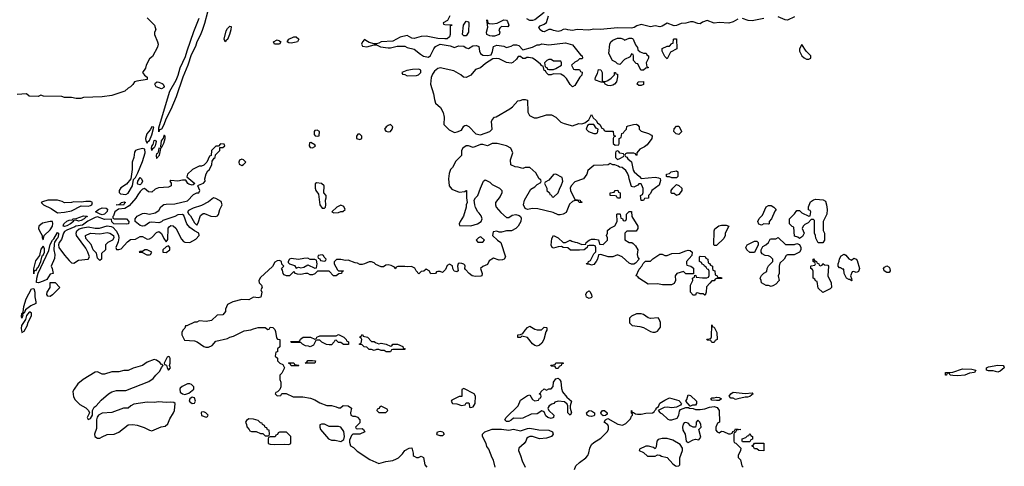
# Model space of a CAD drawing. Header units: inches. Extents: x 2701622 to 2964296, y 496201 to 720542.
# Tile 33 of 256: x 2712331 to 2720665, y 710698 to 714476. Entities that reach past the tile are written whole.
import ezdxf

# ---------------------------------------------------------------- set-up
doc = ezdxf.new("R2010")
doc.units = ezdxf.units.IN
doc.header["$MEASUREMENT"] = 0
doc.layers.add('C7711', color=7, linetype='Continuous')
doc.layers.add('C7721', color=7, linetype='Continuous')

msp = doc.modelspace()

# ---------------------------------------------------------------- linework, layer by layer
at = {"layer": 'C7711', "color": 4}
for points, elevation in [([(2713919.9, 714540.1), (2713896, 714444), (2713875.1, 714384.9), (2713858.6, 714341.4), (2713830, 714289.3), (2713818.3, 714250), (2713782, 714178), (2713754.7, 714090), (2713711.3, 713990), (2713655.4, 713824.6), (2713610, 713717), (2713566.6, 713633.4), (2713550, 713586.6), (2713530, 713549.4), (2713514.8, 713545.2), (2713510, 713528), (2713510, 713562), (2713522.5, 713610), (2713603, 713870), (2713655.8, 713964.2), (2713673.4, 714006.6), (2713690, 714068), (2713735.8, 714164.2), (2713748.2, 714211.8), (2713804.8, 714375.2), (2713850, 714487.7)], 4), ([(2716770, 714538), (2716690, 714475.3), (2716670, 714468), (2716648.4, 714468.4), (2716623.1, 714483.1)], 8), ([(2713410, 714492), (2713471.3, 714430), (2713482, 714390), (2713472, 714370), (2713472, 714350), (2713498, 714290), (2713502, 714270), (2713496.9, 714243.1), (2713455.3, 714164.7), (2713430, 714146), (2713402, 714090), (2713395.3, 714064.7), (2713371.3, 714030), (2713387.9, 714007.9), (2713410.5, 713990.5), (2713411, 713970), (2713323, 713957), (2713302, 713950), (2713290, 713928), (2713270, 713908), (2713250, 713898), (2713222, 713870), (2713110, 713835.3), (2713030, 713824), (2712870, 713818), (2712848.9, 713808.9), (2712810, 713808.7), (2712770, 713818), (2712710, 713818), (2712687.3, 713827.3), (2712531.6, 713828.4), (2712510, 713838), (2712487.3, 713827.3), (2712411.6, 713828.4), (2712390, 713848), (2712310, 713842)], 4), ([(2715971.3, 714510), (2715952, 714468), (2715914, 714450), (2715918, 714438), (2715930, 714434), (2715991.6, 714431.6), (2715986, 714426), (2715974, 714426), (2715974.9, 714350), (2715967.7, 714330), (2715950, 714314.5), (2715930, 714314), (2715870, 714317), (2715770, 714338), (2715730, 714333.2), (2715670, 714318), (2715650, 714319.3), (2715610, 714341.2), (2715550, 714329.4), (2715490, 714294), (2715390, 714289.2), (2715370, 714277.2), (2715350, 714272.7), (2715330, 714272.7), (2715290, 714284), (2715259.3, 714299.3), (2715250, 714308.7), (2715231.3, 714290), (2715222.8, 714270), (2715231.3, 714251.3), (2715270, 714247.7), (2715330, 714262), (2715350, 714262), (2715385.8, 714245.8), (2715450, 714238.8), (2715470, 714238.8), (2715526.8, 714253.2), (2715590, 714253), (2715610, 714242), (2715670, 714226), (2715723.1, 714183.1), (2715748.4, 714168.4), (2715790, 714158.8), (2715806.8, 714173.2), (2715836, 714230), (2715851.5, 714248.5), (2715890, 714268.4), (2715974.9, 714254.9), (2716010, 714242), (2716046.3, 714253.7), (2716090, 714253.4), (2716110, 714238), (2716130, 714231.3), (2716165.4, 714254.6), (2716198, 714258), (2716216, 714250), (2716222, 714210), (2716231, 714190), (2716250, 714177.3), (2716290, 714174), (2716320.4, 714179.6), (2716334, 714206), (2716342, 714250), (2716370, 714261), (2716428.7, 714251.3), (2716450, 714241), (2716490, 714251.3), (2716510, 714264.7), (2716536.4, 714263.6), (2716556.8, 714256.8), (2716590, 714222), (2716670, 714244.7), (2716710, 714264.7), (2716730, 714264.7), (2716749.3, 714270.7), (2716810, 714262.8), (2716950, 714281), (2717010, 714264.7), (2717078, 714178), (2717092, 714170), (2717094, 714150), (2717090, 714146), (2717070, 714146), (2717052.7, 714127.3), (2717030, 714118), (2717002, 714090), (2717018, 714058), (2717030, 714054), (2717070, 714054), (2717078, 714038), (2717092, 714032), (2717090, 714006), (2717071.3, 713988.7), (2717030, 713918), (2717010, 713908), (2716990, 713928), (2716959.3, 713979.3), (2716939.3, 713999.3), (2716910, 714015.3), (2716850, 714018), (2716830, 714009), (2716806, 714010), (2716786, 714030), (2716782, 714042), (2716770, 714046), (2716762, 714082), (2716750, 714086), (2716740.4, 714100.4), (2716695.1, 714135.1), (2716670, 714149.2), (2716636.5, 714156.5), (2716623.5, 714156.5), (2716609, 714149), (2716588.9, 714148.9), (2716570, 714166), (2716550, 714166), (2716536.9, 714143.1), (2716505.4, 714114.6), (2716490, 714109), (2716450, 714114), (2716390, 714144), (2716370, 714149), (2716335.3, 714144.7), (2716274.4, 714105.6), (2716230, 714068.7), (2716190, 714055.3), (2716150, 714008), (2716110, 713988), (2716086, 713990), (2716066, 714010), (2716004.7, 714044.7), (2715891.1, 714068.9), (2715870, 714064), (2715840.5, 714039.5), (2715824.9, 714015.1), (2715813.7, 713986.3), (2715806.8, 713930), (2715834, 713850), (2715840.7, 713800.7), (2715851.1, 713771.1), (2715893.7, 713733.7), (2715916, 713690), (2715924.7, 713650), (2715922, 713590), (2715965.4, 713545.4), (2716010, 713522), (2716034, 713526), (2716070, 713542), (2716090, 713574), (2716098, 713582), (2716110, 713584.7), (2716133.2, 713573.2), (2716190.9, 713510.9), (2716230, 713502.8), (2716270, 713514.8), (2716309.3, 713530.7), (2716328.7, 713550), (2716324.7, 713615.3), (2716328.7, 713630), (2716348.7, 713650), (2716365.2, 713654.8), (2716478.6, 713721.4), (2716502, 713738), (2716546, 713790), (2716567.3, 713792.7), (2716590, 713802), (2716610, 713802), (2716630, 713794), (2716632.7, 713692.7), (2716645.4, 713665.4), (2716684.7, 713644.7), (2716710, 713644.7), (2716790, 713672), (2716831.1, 713671.1), (2716870, 713652), (2716912, 713610), (2716938, 713598), (2717010, 713578), (2717063.1, 713596.9), (2717090, 713596), (2717115.3, 713604.7), (2717148, 713630), (2717170, 713674), (2717184.7, 713644.7), (2717210, 713622), (2717222.8, 713602.8), (2717242, 713590), (2717258, 713558), (2717272.7, 713552.7), (2717278, 713538), (2717290, 713534), (2717352.7, 713532.7), (2717358, 713498), (2717374, 713490), (2717358, 713482), (2717354, 713470), (2717354, 713430), (2717370, 713414), (2717402, 713418), (2717406, 713430), (2717406, 713470), (2717422, 713478), (2717427.3, 713512.7), (2717442, 713518), (2717446, 713530), (2717466, 713550), (2717468.9, 713571.1), (2717481.2, 713578.8), (2717526, 713590), (2717551, 713591), (2717563.6, 713583.6), (2717574, 713570), (2717574, 713550), (2717591.6, 713531.6), (2717654.4, 713514.4), (2717678, 713498), (2717684.7, 713490), (2717681, 713470), (2717642, 713418), (2717619.8, 713400.2), (2717579.6, 713380.4), (2717554, 713350), (2717554, 713330), (2717550, 713328), (2717542, 713342), (2717530, 713346), (2717470, 713346), (2717458, 713342), (2717454, 713330), (2717458, 713318), (2717470, 713314), (2717479.6, 713299.6), (2717510, 713274), (2717523.6, 713203.6), (2717531.3, 713190), (2717578, 713150), (2717590, 713132), (2717710, 713142.8), (2717738.8, 713138.8), (2717751.1, 713131.1), (2717754.8, 713114.8), (2717744, 713076), (2717682, 713030), (2717670, 713006), (2717654, 712990), (2717652.7, 712967.3), (2717618, 712962), (2717610, 712946), (2717590, 712946), (2717586, 712990), (2717602, 712998), (2717607.3, 713012.7), (2717607.3, 713047.3), (2717596.4, 713076.4), (2717590, 713086), (2717570, 713086), (2717563.6, 713076.4), (2717530, 713058), (2717510, 713066), (2717488.9, 713128.9), (2717488, 713150), (2717476.4, 713176.4), (2717460.4, 713200.4), (2717430, 713226), (2717408.4, 713228.4), (2717396.4, 713236.4), (2717367.3, 713247.3), (2717350, 713248), (2717330, 713258), (2717311.1, 713248.9), (2717270, 713244), (2717190, 713242), (2717141, 713199), (2717130, 713168), (2717102, 713130), (2717030, 713104), (2716998, 713070), (2716991.3, 713050), (2716992, 713030), (2717030, 712954), (2717074, 712950), (2717078, 712938), (2717090, 712934), (2717090, 712928.7), (2717066, 712930), (2717062, 712942), (2717050, 712946), (2717030, 712946), (2717010, 712938), (2716983.5, 712916.5), (2716955.9, 712844.1), (2716932, 712830), (2716906, 712826), (2716890, 712825.2), (2716846, 712846), (2716715.5, 712875.5), (2716670, 712879), (2716628.9, 712868.9), (2716610, 712878), (2716595.3, 712910), (2716604, 712950), (2716656.4, 713043.6), (2716690, 713062), (2716710, 713082), (2716742, 713098), (2716746, 713110), (2716742, 713122), (2716728.4, 713128.4), (2716700.4, 713180.4), (2716650, 713226), (2716610, 713226), (2716590, 713218), (2716550, 713228.7), (2716526, 713230), (2716489.3, 713249.3), (2716484, 713290), (2716504, 713350), (2716489.2, 713389.2), (2716450, 713409.2), (2716371.6, 713428.4), (2716350, 713428.7), (2716330, 713428), (2716290, 713409.2), (2716250, 713419), (2716230, 713419), (2716170, 713395.3), (2716130, 713408), (2716110, 713408), (2716082, 713390), (2716071.6, 713368.4), (2716070, 713328), (2716022, 713278), (2715993.7, 713226.3), (2715978, 713210), (2715966.4, 713173.6), (2715961, 713130), (2715964.7, 713070), (2715990, 713042), (2716050, 713018), (2716098, 713022), (2716108.9, 713031.1), (2716112, 713030), (2716112, 712970), (2716118, 712930), (2716111.3, 712910), (2716111.3, 712890), (2716086.4, 712813.6), (2716058, 712770), (2716052, 712750), (2716054, 712734), (2716150, 712731.3), (2716206, 712750), (2716238, 712770), (2716246, 712790), (2716236.4, 712816.4), (2716220.4, 712840.4), (2716208, 712850), (2716190, 712886), (2716182, 712910), (2716178, 712950), (2716188, 712970), (2716208.7, 712990), (2716230, 713052), (2716258, 713110), (2716270, 713122), (2716310, 713102), (2716330, 713082), (2716390.9, 713050.9), (2716410.7, 713030.7), (2716410.8, 713010), (2716398.5, 712981.5), (2716358, 712930), (2716358, 712910), (2716364.7, 712890), (2716403.5, 712843.5), (2716450, 712802), (2716470, 712802), (2716498, 712822), (2716530, 712826.8), (2716559.9, 712819.9), (2716570.8, 712810.8), (2716576.8, 712796.8), (2716573.4, 712770), (2716550, 712728.7), (2716530, 712708.7), (2716494, 712690), (2716451.6, 712688.4), (2716410, 712678), (2716390, 712678), (2716370, 712686), (2716338, 712682), (2716334, 712650), (2716374, 712610), (2716402, 712590), (2716442, 712470), (2716432, 712450), (2716416.9, 712443.1), (2716390, 712442), (2716342, 712458), (2716305.4, 712434.6), (2716290, 712406), (2716250, 712388), (2716232, 712370), (2716244.7, 712330), (2716242, 712310), (2716234.8, 712305.2), (2716190, 712302.7), (2716162, 712310), (2716135.3, 712330), (2716103.1, 712363.1), (2716098, 712370), (2716102, 712390), (2716099, 712399), (2716088.9, 712408.9), (2716074, 712414), (2716050, 712415.3), (2716042, 712410), (2716036, 712390), (2716042, 712350), (2716030, 712342), (2716008.7, 712348.7), (2715998, 712370), (2715994, 712394), (2715970, 712408), (2715950, 712395.3), (2715936, 712364), (2715910, 712338), (2715890, 712346), (2715870, 712346), (2715858, 712342), (2715851.6, 712328.4), (2715810, 712326), (2715798, 712350), (2715770, 712366), (2715752.7, 712347.3), (2715730, 712346), (2715710, 712326), (2715686, 712350), (2715674.6, 712374.6), (2715648.4, 712388.4), (2715610, 712384), (2715590, 712388.7), (2715532, 712388), (2715518, 712382), (2715510, 712368.7), (2715502, 712382), (2715476.4, 712396.4), (2715450, 712402), (2715430, 712398), (2715410, 712386), (2715390, 712386), (2715344.7, 712404.7), (2715330, 712418), (2715308.4, 712428.4), (2715290, 712428.7), (2715250.7, 712409.3), (2715230, 712404), (2715210, 712404), (2715190, 712415.3), (2715170, 712418), (2715110, 712442), (2715090, 712439), (2715050, 712448), (2715012.7, 712447.3), (2714992.7, 712427.3), (2714992, 712410), (2715019.6, 712359.6), (2715030, 712352), (2715072, 712350), (2715058, 712342), (2715054, 712330), (2715032.7, 712327.3), (2715010, 712308.7), (2714986, 712310), (2714950, 712348), (2714930, 712348.7), (2714852.7, 712347.3), (2714830, 712326), (2714810, 712318), (2714790, 712318), (2714770, 712328.7), (2714750, 712328.7), (2714710, 712319), (2714683.1, 712323.1), (2714666, 712330), (2714650, 712346), (2714614, 712310), (2714590, 712308.7), (2714570, 712318), (2714562, 712330), (2714556.4, 712356.4), (2714546, 712370), (2714566, 712390), (2714548.4, 712408.4), (2714546, 712430), (2714530, 712438), (2714510, 712435.3), (2714490, 712426), (2714471.1, 712388.9), (2714370, 712294), (2714356, 712270), (2714358, 712250), (2714378, 712230), (2714382, 712210), (2714372, 712190), (2714381, 712170), (2714370.8, 712129.2), (2714350, 712122), (2714310, 712128), (2714270, 712106), (2714210, 712108.7), (2714134, 712090), (2714090, 712066), (2714072.7, 712027.3), (2714071.6, 712008.4), (2714050, 711978), (2714003.6, 711976.4), (2713954, 711930), (2713910, 711924), (2713850, 711928), (2713830, 711918), (2713810, 711918), (2713746, 711886), (2713734, 711886), (2713730, 711866), (2713711.6, 711848.4), (2713702, 711830), (2713702, 711810), (2713726, 711766), (2713810, 711758.8), (2713832, 711750), (2713890, 711711.3), (2713905.4, 711705.4), (2713930, 711704.7), (2713960.4, 711719.6), (2713990, 711756), (2714090, 711778), (2714109.2, 711790.8), (2714142, 711798), (2714230, 711844.7), (2714288.4, 711851.6), (2714310, 711862), (2714350, 711871.3), (2714410, 711872), (2714430, 711854), (2714442, 711858), (2714450, 711874), (2714472.7, 711872.7), (2714490, 711854), (2714496.9, 711836.9), (2714503.6, 711783.6), (2714512.7, 711772.7), (2714534, 711770), (2714531.6, 711708.4), (2714514, 711690), (2714512.7, 711667.3), (2714498, 711662), (2714494, 711630), (2714512.7, 711612.7), (2714514, 711590), (2714534, 711570), (2714558, 711558), (2714572, 711532), (2714550, 711486), (2714532.7, 711467.3), (2714532.7, 711432.7), (2714542, 711410), (2714542, 711370), (2714532.7, 711347.3), (2714512.7, 711327.3), (2714498, 711322), (2714494, 711310), (2714510, 711294), (2714542, 711298), (2714550, 711314), (2714587.3, 711312.7), (2714646.4, 711286.4), (2714726.4, 711286.4), (2714793.2, 711273.2), (2714830, 711258.8), (2714870, 711234.8), (2714930, 711211.3), (2714970, 711211.3), (2715010, 711202), (2715030, 711192), (2715047.3, 711192.7), (2715070, 711211), (2715112, 711210), (2715138, 711190), (2715132, 711150), (2715134, 711130), (2715150, 711122), (2715170, 711122), (2715190, 711112), (2715210.7, 711090), (2715210, 711066), (2715174, 711030), (2715178, 711018), (2715190, 711014), (2715230, 711018), (2715242, 711010), (2715252, 710990), (2715210, 710968.7), (2715150, 710968.7), (2715140.7, 710959.3), (2715122, 710918), (2715122, 710902), (2715131.6, 710871.6), (2715156.9, 710856.9), (2715186.4, 710826.4), (2715294.4, 710754.4), (2715370, 710721), (2715430, 710737.3), (2715490, 710746), (2715520.2, 710759.8), (2715538, 710770), (2715570, 710802), (2715590, 710832), (2715628.4, 710851.6), (2715650, 710854), (2715662, 710810), (2715662, 710790), (2715670, 710782), (2715690, 710772), (2715707.3, 710772.7), (2715730, 710782), (2715750, 710772), (2715761, 710710), (2715776, 710690)], 8), ([(2718410, 714481.2), (2718370, 714457.2), (2718332.5, 714447.5), (2718250, 714452), (2718210, 714445.6), (2718150, 714469.6), (2718110, 714456), (2718090, 714442), (2718070, 714442.9), (2718030, 714458), (2718010, 714459.3), (2717970, 714446.6), (2717930, 714442.7), (2717890, 714425.6), (2717870, 714423.6), (2717810, 714446), (2717770, 714422), (2717750, 714417), (2717710, 714424.5), (2717670, 714415.1), (2717590, 714434), (2717555.2, 714424.8), (2717531, 714410), (2717510, 714404.2), (2717390, 714407.6), (2717246.2, 714393.8), (2717190, 714396.9), (2717147.9, 714387.9), (2717050, 714393.6), (2717010, 714384.2), (2716969.6, 714389.6), (2716950, 714397.2), (2716930, 714394), (2716910, 714381.2), (2716890, 714377.2), (2716850, 714384.5), (2716830, 714393.2), (2716810, 714394), (2716770, 714372.7), (2716755.5, 714375.5), (2716737.2, 714390), (2716726, 714410), (2716735.3, 714424.7), (2716770, 714438), (2716788.9, 714451.1), (2716808, 714510)], 8), ([(2718630, 714485.6), (2718530, 714466), (2718498, 714470), (2718450, 714487)], 8), ([(2718890, 714500.9), (2718830, 714471.8), (2718810, 714473.6), (2718750, 714501.2)], 8), ([(2717027, 710670), (2717039.1, 710700.9), (2717069.6, 710730.4), (2717124, 710770), (2717139, 710790), (2717149.4, 710810.6), (2717156, 710850), (2717170, 710881), (2717190, 710898.8), (2717250, 710934.8), (2717302, 710990), (2717315.3, 711010), (2717314.6, 711034.6), (2717308.7, 711048.7), (2717278, 711070), (2717288.9, 711091.1), (2717310, 711102), (2717393, 711053), (2717434, 711046), (2717460.7, 711059.3), (2717501.5, 711098.5), (2717510, 711122), (2717518, 711130), (2717518, 711138), (2717510, 711146), (2717508, 711170), (2717512.7, 711167.3), (2717512.7, 711152.7), (2717527.3, 711152.7), (2717542, 711142), (2717559.8, 711139.8), (2717590, 711139.1), (2717630, 711147.3), (2717686, 711150), (2717702, 711158), (2717706, 711170), (2717718, 711182), (2717718, 711190), (2717737.2, 711202.8), (2717750, 711230.4), (2717790, 711258), (2717830, 711278), (2717910, 711254.8), (2717932, 711230), (2717924.7, 711215.3), (2717890, 711199), (2717850, 711192.7), (2717810, 711198), (2717784.9, 711195.1), (2717734, 711170), (2717751.3, 711151.3), (2717770, 711142), (2717816.3, 711096.3), (2717830, 711090.7), (2717850, 711090.6), (2717894.8, 711105.2), (2717909.3, 711130), (2717915.5, 711164.5), (2717923.2, 711176.8), (2717970, 711194), (2717994, 711194), (2717994, 711190), (2718030, 711186), (2718050, 711178), (2718090, 711178), (2718130, 711184.7), (2718170, 711198.8), (2718210, 711202.8), (2718235.2, 711195.2), (2718250.9, 711169.1), (2718254, 711070), (2718238, 711062), (2718222, 711030), (2718223.6, 711003.6), (2718234, 710990), (2718250, 710982), (2718270, 710994), (2718287.3, 710992.7), (2718330, 710972), (2718347.3, 710972.7), (2718362, 710978), (2718367.3, 710992.7), (2718382, 710998), (2718390, 711014), (2718434, 711010), (2718398, 711002), (2718390, 710986), (2718378, 710982), (2718374, 710970), (2718374, 710910), (2718378, 710898), (2718392.7, 710892.7), (2718434, 710850), (2718432, 710830), (2718412, 710790), (2718412.7, 710772.7), (2718431.6, 710751.6), (2718442, 710702), (2718454, 710690)], 8), ([(2716355.3, 710690), (2716342, 710750), (2716329.3, 710769.3), (2716303.1, 710843.1), (2716285.6, 710865.6), (2716279, 710890), (2716248.7, 710950), (2716248.7, 710970), (2716268.7, 710990), (2716330, 711011.3), (2716410, 711010.7), (2716470, 711002), (2716510, 711013), (2716570, 710997.3), (2716630, 711017.3), (2716650, 711019.1), (2716725.2, 711005.2), (2716810, 711002), (2716841, 710990), (2716846.8, 710970), (2716831, 710950), (2716790, 710937), (2716730, 710929.2), (2716670, 710949), (2716650, 710948.7), (2716636.9, 710943.1), (2716624.7, 710935.3), (2716616, 710910), (2716601, 710890), (2716556, 710850), (2716554, 710830), (2716570.6, 710790), (2716582.8, 710742.8), (2716610.6, 710689.4)], 8)]:
    msp.add_lwpolyline(points, dxfattribs=dict(at, elevation=elevation))
for points, elevation in [([(2716090, 714339.3), (2716079.3, 714350), (2716087.6, 714430), (2716110, 714462.8), (2716130, 714458), (2716132.4, 714450), (2716130.4, 714370), (2716110, 714340.9)], 8), ([(2716463.6, 714416.4), (2716410, 714417.2), (2716394.4, 714405.6), (2716387.3, 714390), (2716394.8, 714370), (2716390, 714349.5), (2716350, 714337.6), (2716330, 714337.6), (2716310, 714339.5), (2716284, 714350), (2716282, 714370), (2716293.6, 714413.6), (2716286, 714474), (2716291.3, 714468.7), (2716291.3, 714451.3), (2716303.6, 714443.6), (2716330, 714440.7), (2716372.7, 714447.3), (2716430, 714474), (2716450.9, 714470.9), (2716461, 714461), (2716470.5, 714430.5)], 8), ([(2714070, 714289.5), (2714062, 714310), (2714078, 714382), (2714090, 714402), (2714110, 714422), (2714119.6, 714419.6), (2714118.8, 714390), (2714106, 714350), (2714090, 714308.7), (2714078, 714302)], 4), ([(2714530, 714269.5), (2714488, 714270), (2714478, 714290), (2714510, 714304.7), (2714530, 714298), (2714542, 714290)], 4), ([(2714630, 714277.2), (2714610, 714279), (2714595.3, 714290), (2714610, 714312), (2714650, 714332), (2714670, 714332), (2714694, 714310), (2714682, 714290), (2714670, 714287)], 4), ([(2717610, 714048), (2717588, 714050), (2717562, 714102), (2717550, 714106), (2717526, 714130), (2717526, 714170), (2717522, 714182), (2717510, 714186), (2717498, 714162), (2717450, 714138), (2717410, 714098), (2717390, 714102), (2717376, 714116), (2717349.5, 714129.5), (2717318, 714190), (2717326.6, 714270), (2717334, 714290), (2717350, 714302.8), (2717390, 714319.1), (2717419.3, 714319.3), (2717442, 714310), (2717450, 714302), (2717490, 714318.8), (2717510, 714321), (2717517.3, 714317.3), (2717524.7, 714310), (2717542, 714262), (2717559.6, 714239.6), (2717562, 714222), (2717583.6, 714203.6), (2717610, 714194), (2717632.7, 714192.7), (2717638, 714178), (2717654, 714170), (2717654, 714150), (2717632, 714110), (2717638, 714078), (2717650, 714074), (2717651.6, 714068.4), (2717630, 714066)], 8), ([(2717810, 714146), (2717790, 714166), (2717768.4, 714208.4), (2717768.4, 714231.6), (2717810, 714252), (2717830, 714252), (2717850, 714274), (2717862, 714278), (2717866, 714310), (2717870, 714314), (2717890, 714314), (2717894, 714230), (2717839.8, 714200.2)], 8), ([(2718950, 714266), (2718932, 714230), (2718932, 714210), (2718952, 714170), (2718970, 714152), (2718990, 714142), (2719010, 714142), (2719026, 714150), (2719028, 714170), (2718988.9, 714208.9)], 12), ([(2716830, 714138), (2716810, 714138), (2716794, 714130), (2716774, 714110), (2716778, 714078), (2716792.7, 714072.7), (2716798, 714058), (2716810, 714054), (2716850, 714054), (2716870, 714062), (2716918, 714090), (2716918, 714110), (2716910, 714126), (2716850, 714126)], 8), ([(2715710, 714058), (2715654.6, 714054.6), (2715607.3, 714047.3), (2715564.7, 714030), (2715570, 714014), (2715591.6, 714011.6), (2715610, 714002), (2715690, 714004.7), (2715706, 714010), (2715726, 714030), (2715726, 714050)], 8), ([(2717270, 713954), (2717290, 713954), (2717310, 713962), (2717338, 713982), (2717366, 714010), (2717366, 714030), (2717374, 714030), (2717378, 714018), (2717390, 714014), (2717391.6, 713991.6), (2717381, 713950), (2717364.7, 713930), (2717350, 713921.2), (2717330, 713915.3), (2717310, 713919), (2717286, 713930), (2717282, 713942), (2717268, 713948), (2717252, 713948), (2717205.6, 713965.6), (2717202, 713970), (2717204, 713990), (2717220.2, 714019.8), (2717230, 714054), (2717250, 714052), (2717262, 714030), (2717262, 713962)], 8), ([(2713530, 713892.3), (2713487.2, 713907.2), (2713475.1, 713930), (2713479.3, 713940.7), (2713494, 713950), (2713510, 713948.2), (2713535.8, 713935.8), (2713544.9, 713930), (2713553.4, 713910), (2713550, 713902)], 4), ([(2717570, 713918), (2717558, 713930), (2717566, 713950), (2717610, 713952), (2717610, 713928), (2717590, 713918)], 8), ([(2713450, 713568.7), (2713436.3, 713543.7), (2713406, 713510), (2713396, 713470), (2713398, 713450), (2713410, 713432), (2713415.1, 713444.9), (2713430, 713454.8), (2713450, 713501), (2713466, 713566)], 8), ([(2714850, 713542), (2714830, 713538), (2714822, 713530), (2714823.6, 713503.6), (2714832.7, 713492.7), (2714850, 713492), (2714866, 713494), (2714868, 713530)], 8), ([(2715470, 713588), (2715450, 713582), (2715432, 713570), (2715418, 713550), (2715430, 713532), (2715450, 713526), (2715470, 713531.3), (2715484, 713550), (2715488, 713570)], 8), ([(2717150, 713588.7), (2717138, 713582), (2717126, 713550), (2717144.7, 713530), (2717190, 713512), (2717210, 713514), (2717222, 713518), (2717226, 713550), (2717210, 713558), (2717190, 713588)], 8), ([(2717910, 713506), (2717886, 713510), (2717868, 713530), (2717870, 713554), (2717890, 713574), (2717910, 713574), (2717931.6, 713531.6), (2717931.6, 713528.4)], 8), ([(2713450, 713369.2), (2713446, 713386), (2713450, 713406), (2713459.8, 713420.2), (2713470, 713454.9), (2713477.3, 713457.3), (2713485.4, 713445.4), (2713477.3, 713410), (2713470, 713392.3), (2713455.8, 713384.2)], 4), ([(2713556.5, 713496.5), (2713550, 713496), (2713545.3, 713474.7), (2713528.4, 713450), (2713524, 713404), (2713530, 713392), (2713550, 713432), (2713561.2, 713470), (2713562, 713490)], 8), ([(2715210, 713508), (2715192.7, 713507.3), (2715182, 713490), (2715182, 713470), (2715210, 713462), (2715226, 713470), (2715228, 713490)], 8), ([(2714030, 713426), (2714014, 713406), (2713990, 713406), (2713954, 713370), (2713952.7, 713327.3), (2713938, 713322), (2713914, 713270), (2713890, 713246), (2713870, 713238), (2713850, 713238), (2713794, 713210), (2713752, 713170), (2713746, 713146), (2713814, 713090), (2713799.8, 713080.2), (2713790, 713077.2), (2713763.9, 713083.9), (2713754, 713090), (2713737.2, 713117.2), (2713730, 713119), (2713710, 713119.3), (2713669.3, 713109.3), (2713610, 713115.3), (2713602, 713110), (2713612, 713092), (2713614, 713070), (2713590, 713058), (2713505.4, 713054.6), (2713476.9, 713043.1), (2713450, 713018), (2713420.4, 713020.4), (2713388, 713048), (2713370, 713040.9), (2713350, 713022), (2713330, 712995.6), (2713315.1, 712964.9), (2713257.9, 712902.1), (2713220.2, 712879.8), (2713167.9, 712872.1), (2713136, 712850), (2713124, 712816), (2713118, 712810), (2713118, 712798), (2713131.3, 712791.3), (2713234, 712790), (2713254, 712770), (2713250.8, 712749.2), (2713234, 712746), (2713128.7, 712748.7), (2713110, 712766), (2713108, 712788), (2713050, 712787), (2712990, 712807.3), (2712970, 712802.9), (2712909, 712771), (2712862.5, 712737.5), (2712804.9, 712730), (2712797.2, 712722.8), (2712730, 712696.5), (2712710, 712683.9), (2712700.6, 712670), (2712684.9, 712615.1), (2712666.5, 712590), (2712660.8, 712570), (2712663.7, 712550), (2712710, 712484.7), (2712750, 712438), (2712770, 712418), (2712790, 712416), (2712830, 712440.7), (2712909.4, 712450.6), (2712920.9, 712470), (2712907.6, 712510), (2712890, 712543.7), (2712811.3, 712650), (2712807.6, 712670), (2712814.5, 712690), (2712834.7, 712705.3), (2712864.1, 712715.9), (2712910, 712723.2), (2712970, 712711.3), (2713007.3, 712712.7), (2713070, 712731), (2713106, 712726), (2713119.5, 712719.5), (2713150, 712686.7), (2713167.5, 712650), (2713170.3, 712630), (2713164.2, 712595.8), (2713144, 712550), (2713151.6, 712531.6), (2713170, 712531.3), (2713190, 712538.8), (2713243.5, 712596.5), (2713270, 712615.5), (2713310, 712620.5), (2713350, 712640.4), (2713370, 712642.4), (2713410, 712619.5), (2713430, 712621.3), (2713450, 712632.7), (2713490, 712674.9), (2713510, 712683), (2713530, 712666.8), (2713550, 712626), (2713570, 712598), (2713584.7, 712615.3), (2713588.3, 712711.7), (2713595.6, 712724.4), (2713610, 712734.9), (2713630, 712732.2), (2713652.2, 712712.2), (2713699.9, 712619.9), (2713718.8, 712598.8), (2713730, 712593), (2713770, 712590.6), (2713822, 712618), (2713848.7, 712650), (2713848, 712670), (2713810, 712689), (2713770, 712717.2), (2713744.5, 712750), (2713720.4, 712820.4), (2713710, 712828.7), (2713670, 712825.2), (2713644.7, 712810), (2713543.5, 712776.5), (2713530, 712765.2), (2713510, 712757.2), (2713450, 712762.9), (2713430, 712759.5), (2713390, 712733.2), (2713370, 712729.2), (2713350, 712734), (2713309, 712769), (2713308, 712790), (2713326.6, 712813.4), (2713370, 712836.3), (2713390, 712839.1), (2713430, 712830.7), (2713477.5, 712842.5), (2713510, 712862), (2713526.3, 712893.7), (2713550, 712911.3), (2713570, 712916), (2713643.1, 712916.9), (2713750, 712944.7), (2713803.2, 712996.8), (2713831.6, 713011.6), (2713848.4, 713011.6), (2713855.3, 713030), (2713838, 713070), (2713843.1, 713076.9), (2713885.6, 713094.4), (2713902, 713110), (2713899, 713130), (2713908.4, 713171.6), (2713923.1, 713196.9), (2713938, 713210), (2713958, 713250), (2713960.4, 713279.6), (2713976.4, 713303.6), (2713986, 713310), (2713987.3, 713332.7), (2714026, 713370), (2714026, 713394), (2714050, 713394), (2714066, 713410), (2714062, 713422)], 8), ([(2713370, 713385.2), (2713325.4, 713374.6), (2713311.6, 713368.4), (2713303.6, 713356.4), (2713298, 713310), (2713282, 713270), (2713282.8, 713210), (2713270.7, 713129.3), (2713235.9, 713084.1), (2713187.1, 713052.9), (2713172, 713030), (2713172.7, 713012.7), (2713183.6, 713003.6), (2713230, 712996.3), (2713250, 713008.2), (2713284.5, 713070), (2713295.4, 713124.6), (2713310, 713141.6), (2713330, 713179.1), (2713370, 713277.3), (2713392.9, 713350), (2713390, 713382)], 8), ([(2713510, 713388.7), (2713503.5, 713356.5), (2713496, 713344), (2713490, 713342), (2713486, 713326), (2713490, 713302), (2713515.3, 713330), (2713526, 713386)], 8), ([(2714796.4, 713436.4), (2714784.7, 713435.3), (2714782, 713410), (2714790, 713394), (2714810, 713392), (2714830, 713402), (2714835.3, 713410), (2714830, 713418)], 8), ([(2717390, 713366), (2717378, 713362), (2717374, 713350), (2717374, 713310), (2717390, 713294), (2717410, 713302), (2717442, 713318), (2717446, 713330), (2717442, 713342), (2717410, 713346), (2717402, 713362)], 8), ([(2714210, 713295.3), (2714192, 713288), (2714184.7, 713270), (2714190, 713254), (2714210, 713242), (2714226, 713250), (2714246, 713270), (2714226, 713290)], 8), ([(2717850, 713138), (2717830, 713148), (2717810, 713148), (2717806, 713150), (2717806, 713170), (2717830, 713174), (2717846, 713190), (2717890, 713198), (2717902, 713190), (2717902, 713150), (2717890, 713138)], 8), ([(2713350, 713078.5), (2713330, 713083.7), (2713328, 713090), (2713329.9, 713110.1), (2713350, 713141.6), (2713363, 713130), (2713370.2, 713110), (2713363.1, 713090)], 4), ([(2716870, 713168), (2716850, 713166), (2716810, 713118), (2716778, 713102), (2716774, 713090), (2716792, 713050), (2716794, 713030), (2716814, 713010), (2716818, 712998), (2716830, 712994), (2716838, 712978), (2716850, 712974), (2716888, 713010), (2716902, 713050), (2716915.3, 713070), (2716928, 713110), (2716922, 713142)], 8), ([(2714843.6, 713096.4), (2714832, 713088), (2714831.3, 713050), (2714838, 713030), (2714859.6, 712999.6), (2714872, 712910), (2714890, 712882), (2714910, 712882), (2714918, 712890), (2714922, 712910), (2714918, 712950), (2714926, 712970), (2714926, 712990), (2714906, 713010), (2714908, 713070), (2714886, 713090)], 8), ([(2717390, 712966), (2717382, 712982), (2717370, 712986), (2717330, 712988), (2717328.7, 713010), (2717362, 713018), (2717370, 713032), (2717392.7, 713032.7), (2717398, 713018), (2717414, 713010), (2717414, 712970), (2717410, 712966)], 8), ([(2717890, 712988), (2717870, 713006), (2717850, 713006), (2717846, 713010), (2717846, 713030), (2717858, 713050), (2717890, 713082), (2717910, 713074), (2717934, 713050), (2717934, 713030), (2717922, 713010), (2717910, 712998)], 8), ([(2712650, 712948), (2712570, 712948), (2712523.6, 712936.4), (2712514, 712930), (2712532, 712910), (2712597.3, 712877.3), (2712650, 712842), (2712710, 712846.8), (2712770, 712859.1), (2712850, 712900.7), (2712910, 712899.1), (2712930, 712904.9), (2712942, 712910), (2712948, 712930), (2712930, 712937.2), (2712890, 712939.3), (2712850, 712933.2), (2712790, 712934), (2712768.9, 712928.9), (2712710, 712928), (2712690, 712938)], 8), ([(2713970, 712968.7), (2713930, 712934), (2713870, 712905.2), (2713798, 712882), (2713759.6, 712860.4), (2713752, 712850), (2713762, 712830), (2713777.6, 712817.6), (2713810, 712758), (2713830, 712738), (2713841.5, 712758.5), (2713861.3, 712818.7), (2713884.2, 712835.8), (2713895.6, 712835.6), (2713950, 712813.4), (2713990, 712811), (2714004, 712816), (2714012.9, 712827.1), (2714025.2, 712870), (2714044, 712910), (2714037.2, 712937.2), (2713990, 712964)], 8), ([(2719130, 712588), (2719088.4, 712588.4), (2719068.4, 712628.4), (2719068, 712650), (2719058, 712670), (2719058, 712778), (2719050, 712786), (2719030, 712786), (2719003.6, 712756.4), (2718976.9, 712743.1), (2718962, 712730), (2718954, 712710), (2718972, 712670), (2718956.9, 712643.1), (2718930, 712626), (2718916.4, 712636.4), (2718890, 712646), (2718882, 712722), (2718870, 712726), (2718846, 712750), (2718846, 712790), (2718890, 712834), (2718910, 712862), (2718930, 712862), (2718950, 712842), (2719010, 712814), (2719022, 712818), (2719026, 712850), (2719022, 712862), (2719008, 712868), (2719008.4, 712891.6), (2719025.6, 712934.4), (2719050, 712951.3), (2719070, 712958), (2719130.9, 712950.9), (2719150, 712942), (2719161, 712910), (2719164.7, 712870), (2719162, 712830), (2719132.7, 712767.3), (2719132.7, 712692.7), (2719142, 712670), (2719142, 712610)], 8), ([(2713030, 712825.4), (2713012.3, 712830), (2712972.7, 712850), (2712997, 712870), (2713030, 712884.7), (2713062.8, 712882.8), (2713073.5, 712873.5), (2713072, 712852), (2713050, 712829.8)], 4), ([(2713210, 712908.2), (2713148, 712910), (2713170, 712912.7), (2713182.5, 712917.5), (2713193.2, 712930), (2713215.3, 712935.3), (2713226.8, 712930), (2713217.3, 712922.7)], 4), ([(2715050, 712908), (2715014, 712890), (2714974, 712850), (2714990, 712842), (2715030, 712844.7), (2715048, 712852), (2715067.3, 712852.7), (2715086, 712870), (2715074.6, 712894.6)], 8), ([(2718670, 712746), (2718630, 712748), (2718610, 712738), (2718600.4, 712740.4), (2718587.3, 712747.3), (2718578, 712770), (2718590, 712794), (2718618, 712822), (2718650, 712892), (2718670, 712904.7), (2718690, 712904.7), (2718714, 712890), (2718734, 712870), (2718723.6, 712856.4), (2718694, 712790), (2718674, 712770), (2718674, 712750)], 8), ([(2712830, 712772), (2712810, 712780.9), (2712790, 712778), (2712784.7, 712775.3), (2712786.8, 712770), (2712761.6, 712750), (2712730, 712731.8), (2712710, 712726.6), (2712699, 712730), (2712705.6, 712750), (2712730, 712771.7), (2712750, 712779.5), (2712777.2, 712782.8), (2712782, 712790), (2712810, 712795.3), (2712870, 712817.4), (2712895.2, 712815.2), (2712904.7, 712810), (2712892.8, 712807.2), (2712877.6, 712790), (2712850, 712776.3)], 4), ([(2717510, 712408), (2717490, 712415.3), (2717430, 712468.7), (2717390, 712486), (2717350.9, 712469.1), (2717310.9, 712469.1), (2717250, 712488.7), (2717230, 712486), (2717221, 712450), (2717210.8, 712429.2), (2717190, 712406), (2717170, 712398), (2717150, 712408), (2717130, 712408.7), (2717127.3, 712412.7), (2717142, 712418), (2717146, 712430), (2717162, 712438), (2717190, 712494), (2717207.3, 712512.7), (2717207.3, 712547.3), (2717202, 712562), (2717190, 712566), (2717150, 712566), (2717138, 712562), (2717134, 712550), (2717110, 712528.7), (2717070, 712526), (2716992.7, 712527.3), (2716970, 712546), (2716932, 712548), (2716918, 712558), (2716890, 712555.3), (2716850, 712542), (2716838, 712550), (2716829.1, 712569.1), (2716834, 712626), (2716850, 712651), (2716890, 712631), (2716930, 712592), (2716950, 712592), (2716990, 712612), (2717003.6, 712603.6), (2717032.7, 712592.7), (2717050, 712592), (2717090, 712574), (2717122, 712578), (2717126, 712590), (2717150, 712612), (2717170, 712618), (2717198, 712618), (2717230, 712614), (2717238, 712578), (2717270, 712574), (2717306, 712610), (2717306, 712630), (2717298, 712650), (2717306, 712670), (2717307.3, 712692.7), (2717328.4, 712711.6), (2717368.4, 712731.6), (2717388, 712770), (2717386, 712830), (2717390, 712834), (2717410, 712834), (2717414, 712830), (2717418, 712798), (2717432.7, 712792.7), (2717438, 712778), (2717450, 712774), (2717462, 712778), (2717466, 712790), (2717466, 712830), (2717490, 712854), (2717510, 712854), (2717511.3, 712810), (2717562, 712730), (2717562, 712710), (2717550, 712686), (2717470, 712686), (2717454, 712670), (2717452.7, 712612.7), (2717490, 712592), (2717511.6, 712591.6), (2717523.6, 712583.6), (2717543.6, 712563.6), (2717562, 712530), (2717558, 712490), (2717563.6, 712463.6), (2717574, 712450), (2717543.6, 712416.4), (2717530, 712408)], 8), ([(2712588.9, 712768.9), (2712524, 712756), (2712492, 712730), (2712491.3, 712710), (2712498, 712690), (2712522, 712650), (2712522, 712630), (2712530, 712614), (2712538, 712650), (2712590, 712698.8), (2712609.2, 712730), (2712612.7, 712752.7), (2712608.4, 712768.4)], 8), ([(2718210, 712566), (2718206, 712570), (2718208.7, 712690), (2718214.6, 712705.4), (2718249.1, 712730.9), (2718270, 712738), (2718310, 712738), (2718334, 712730), (2718302, 712670), (2718302, 712650), (2718290, 712626), (2718230, 712566)], 8), ([(2712490, 712251.2), (2712472.5, 712252.5), (2712475.7, 712290), (2712488.5, 712331.5), (2712577.2, 712522.8), (2712590, 712575.5), (2712608.2, 712611.8), (2712619, 712621), (2712650, 712674.9), (2712654.2, 712674.2), (2712658.8, 712670), (2712659, 712659), (2712654, 712630), (2712641.2, 712618.8), (2712626.6, 712593.4), (2712622.8, 712577.2), (2712619.7, 712530), (2712627.5, 712490), (2712625.5, 712454.5), (2712596.3, 712390), (2712606.8, 712370), (2712614, 712330), (2712590, 712322), (2712562, 712278), (2712530, 712264.2)], 4), ([(2713010, 712438), (2712990, 712459), (2712980.9, 712500.9), (2712953.2, 712530), (2712935.5, 712575.5), (2712890, 712625.2), (2712889.2, 712650), (2712930, 712670.3), (2713010, 712663.8), (2713070, 712674.3), (2713094.8, 712670), (2713126, 712650), (2713128.4, 712630), (2713116.4, 712610), (2713077.3, 712590), (2713057.3, 712570), (2713056, 712530), (2713023.4, 712496.6), (2713024, 712450)], 4), ([(2716230, 712638), (2716214, 712630), (2716194, 712610), (2716210, 712594), (2716250, 712594), (2716266, 712610), (2716236.4, 712636.4)], 8), ([(2718812.7, 712572.7), (2718890, 712574), (2718910, 712582), (2718930, 712574), (2718942, 712550), (2718942, 712530), (2718932, 712510), (2718887.3, 712487.3), (2718830, 712486), (2718818, 712482), (2718802, 712450), (2718764.7, 712415.3), (2718758, 712390), (2718758, 712330), (2718752, 712310), (2718758, 712270), (2718730, 712238), (2718710, 712228), (2718690, 712218), (2718670, 712226), (2718650, 712226), (2718608.4, 712248.4), (2718608, 712270), (2718598, 712290), (2718608.7, 712311.3), (2718630, 712332), (2718654.6, 712345.4), (2718658, 712370), (2718670, 712394), (2718706, 712430), (2718706, 712450), (2718686, 712470), (2718670, 712478), (2718642, 712482), (2718616.4, 712496.4), (2718606, 712510), (2718606, 712530), (2718622, 712558), (2718646, 712570), (2718668, 712592), (2718682, 712618), (2718690, 712622), (2718730, 712622), (2718750, 712634)], 8), ([(2712530, 712559), (2712510, 712535.3), (2712498.7, 712481.3), (2712465.2, 712434.8), (2712448.7, 712368.7), (2712450, 712326), (2712452.1, 712347.9), (2712463.7, 712356.3), (2712470, 712355.5), (2712481.4, 712378.6), (2712490, 712384.9), (2712510.5, 712430), (2712522.3, 712477.7), (2712530, 712483), (2712539.7, 712510), (2712541.5, 712541.5)], 8), ([(2713410, 712529), (2713390, 712528.7), (2713370, 712515.3), (2713350, 712515.3), (2713342, 712510), (2713370, 712506), (2713408, 712488), (2713430, 712487.7), (2713438, 712490), (2713448.7, 712510)], 8), ([(2713590, 712562), (2713570, 712555.3), (2713542.8, 712530), (2713542, 712510), (2713570, 712507.3), (2713602, 712530), (2713602, 712550)], 8), ([(2718510, 712506), (2718486, 712530), (2718478, 712550), (2718488.4, 712571.6), (2718550, 712602), (2718570, 712602), (2718582, 712590), (2718582, 712570), (2718550, 712506)], 8), ([(2714770, 712458), (2714736.4, 712456.4), (2714690, 712446), (2714630, 712455.3), (2714614, 712450), (2714602, 712430), (2714602, 712422), (2714614, 712410), (2714656.9, 712396.9), (2714670, 712374), (2714690, 712382), (2714710, 712378), (2714736.4, 712383.6), (2714770, 712402), (2714830, 712374), (2714842, 712378), (2714848, 712410), (2714842, 712442), (2714830, 712446), (2714790, 712446)], 8), ([(2714890, 712486), (2714858, 712482), (2714854, 712470), (2714858, 712458), (2714872.7, 712452.7), (2714878, 712438), (2714910, 712434), (2714922, 712438), (2714926, 712450), (2714907.3, 712467.3), (2714902, 712482)], 8), ([(2717970, 712326), (2717950, 712346), (2717894, 712330), (2717878, 712310), (2717882.8, 712270), (2717870, 712245.2), (2717847.9, 712232.1), (2717772.7, 712232.7), (2717730, 712241.2), (2717650, 712239), (2717570, 712289), (2717562, 712302), (2717548, 712310), (2717574.6, 712365.4), (2717598, 712390), (2717607.3, 712412.7), (2717628, 712432), (2717670, 712432), (2717690, 712452), (2717750, 712491.3), (2717770, 712491.3), (2717790, 712481), (2717810, 712481), (2717850, 712498.8), (2717919.5, 712500.5), (2717970, 712520.7), (2717990, 712526), (2718004.7, 712524.7), (2718022, 712510), (2718019.6, 712480.4), (2717974, 712430), (2717974, 712410), (2717978, 712398), (2718011.6, 712391.6), (2718032.7, 712372.7), (2718034, 712326)], 8), ([(2718130, 712146), (2718116.4, 712156.4), (2718090, 712158), (2718070, 712166), (2718058, 712162), (2718050, 712146), (2718030, 712146), (2718008, 712170), (2718009.1, 712230.9), (2718028, 712270), (2718026, 712290), (2718042, 712298), (2718046, 712314), (2718052.7, 712312.7), (2718058, 712298), (2718110, 712292), (2718147.3, 712292.7), (2718162, 712298), (2718167.3, 712312.7), (2718167.3, 712347.3), (2718162, 712362), (2718150, 712366), (2718142, 712382), (2718126, 712390), (2718122, 712402), (2718107.3, 712407.3), (2718102, 712422), (2718086, 712430), (2718086, 712470), (2718090, 712474), (2718132.7, 712472.7), (2718138, 712458), (2718154, 712450), (2718158, 712418), (2718170, 712414), (2718178, 712398), (2718194, 712390), (2718194, 712370), (2718198, 712358), (2718214, 712350), (2718218, 712318), (2718234, 712310), (2718238, 712298), (2718270, 712294), (2718274, 712290), (2718270, 712286), (2718230, 712286), (2718218, 712282), (2718210, 712266), (2718190, 712266), (2718172, 712248), (2718143.6, 712216.4), (2718142, 712170), (2718134, 712146)], 8), ([(2719110, 712394), (2719122, 712398), (2719130, 712412), (2719142, 712402), (2719170, 712398), (2719178, 712390), (2719171.3, 712310), (2719198, 712250), (2719202, 712210), (2719190, 712198), (2719130, 712168), (2719090, 712206), (2719082, 712262), (2719067.3, 712267.3), (2719062, 712282), (2719046, 712290), (2719047.3, 712347.3), (2719042, 712362), (2719026, 712370), (2719026, 712390), (2719030, 712394), (2719062, 712398), (2719066, 712410), (2719062, 712422), (2719046, 712430), (2719046, 712450), (2719050, 712452), (2719058, 712438), (2719074, 712430), (2719078, 712418), (2719094, 712410), (2719098, 712398)], 8), ([(2719370, 712442), (2719390, 712458), (2719411.1, 712451.1), (2719418.8, 712438.8), (2719438, 712370), (2719430, 712346), (2719419.6, 712340.4), (2719410, 712338), (2719390, 712346), (2719378, 712342), (2719362, 712310), (2719372.7, 712287.3), (2719374, 712270), (2719370, 712266), (2719358, 712278), (2719350, 712278), (2719328.7, 712290), (2719308.7, 712330), (2719306, 712366), (2719294, 712366), (2719278, 712378), (2719270, 712378), (2719258, 712390), (2719258, 712410), (2719267.3, 712432.7), (2719268.4, 712451.6), (2719283.1, 712476.9), (2719308.4, 712491.6), (2719323.6, 712483.6), (2719350, 712452)], 8), ([(2719670, 712338), (2719648.7, 712350), (2719642, 712370), (2719650, 712382), (2719670, 712394), (2719690, 712382), (2719696, 712370), (2719698, 712350), (2719690, 712338)], 8), ([(2712370, 711993.2), (2712362, 711998), (2712362, 711990), (2712354.4, 711985.6), (2712356.7, 711976.7), (2712350, 711949.7), (2712345.3, 711965.3), (2712348.9, 711990), (2712359.5, 712000.5), (2712366, 712050), (2712386.9, 712113.1), (2712430, 712198), (2712450, 712201), (2712458.5, 712170), (2712459.1, 712130), (2712468.8, 712090), (2712466.4, 712073.6), (2712424.6, 712055.4), (2712379.5, 712020.5)], 4), ([(2712590, 712135.3), (2712570, 712138), (2712562, 712150), (2712564, 712170), (2712588.7, 712210), (2712590, 712254), (2712630, 712254), (2712671.3, 712210), (2712610, 712148.7)], 4), ([(2717150, 712118), (2717127.3, 712127.3), (2717122, 712150), (2717130, 712172), (2717150, 712182), (2717156.9, 712176.9), (2717172, 712150), (2717174, 712130), (2717170, 712126)], 8), ([(2712410, 712002.6), (2712390, 711972.6), (2712379.6, 711940.4), (2712347, 711890), (2712343, 711863), (2712350, 711830.5), (2712370, 711842), (2712394.6, 711885.4), (2712403.5, 711916.5), (2712429.7, 711970), (2712430, 711994), (2712420.9, 712000.9)], 8), ([(2717590, 711988.7), (2717551.6, 711988.4), (2717510, 711968), (2717492, 711950), (2717492.7, 711912.7), (2717514, 711890), (2717581, 711881), (2717611.1, 711871.1), (2717670, 711838), (2717690, 711831.3), (2717710, 711831.3), (2717730, 711841), (2717753.6, 711873.6), (2717753.6, 711913.6), (2717743.1, 711943.1), (2717734, 711954), (2717670, 711948.7), (2717650, 711954), (2717610, 711982)], 12), ([(2716711.6, 711851.6), (2716748, 711852), (2716770, 711874), (2716790, 711872), (2716794, 711870), (2716794, 711850), (2716783.6, 711836.4), (2716766, 711770), (2716750, 711738), (2716730, 711722), (2716710, 711714), (2716690, 711719), (2716672.5, 711732.5), (2716630, 711788.7), (2716582, 711798), (2716570, 711788), (2716548.4, 711788.4), (2716548, 711810), (2716570, 711812), (2716590, 711822), (2716608, 711850), (2716630, 711872), (2716650, 711882), (2716690, 711858)], 8), ([(2718190, 711746), (2718182, 711762), (2718150, 711766), (2718146, 711770), (2718150, 711774), (2718182, 711778), (2718187.3, 711792.7), (2718190, 711894), (2718198, 711878), (2718210, 711874), (2718231.6, 711828.4), (2718234, 711770), (2718218, 711762), (2718210, 711746)], 8), ([(2715072.7, 711727.3), (2715050, 711746), (2715030, 711746), (2715010, 711766), (2714998, 711762), (2714994, 711750), (2714970, 711726), (2714950, 711726), (2714928.4, 711728.4), (2714888.4, 711748.4), (2714870, 711766), (2714850, 711766), (2714838, 711762), (2714818, 711722), (2714790, 711708), (2714775.3, 711715.3), (2714750, 711718), (2714726, 711730), (2714710, 711746), (2714630, 711746), (2714626, 711750), (2714630, 711754), (2714690, 711754), (2714702, 711758), (2714707.3, 711772.7), (2714729.1, 711790.9), (2714791.1, 711791.1), (2714830, 711774), (2714842, 711778), (2714846, 711790), (2714870, 711802), (2715010, 711802), (2715030, 711811.3), (2715074, 711790), (2715094, 711770), (2715098, 711758), (2715114, 711750), (2715112.7, 711727.3)], 8), ([(2715310, 711754), (2715330, 711754), (2715343.6, 711743.6), (2715370, 711734), (2715390, 711738), (2715431.6, 711731.6), (2715470, 711714), (2715482, 711718), (2715488.4, 711731.6), (2715530, 711732), (2715574, 711710), (2715578, 711698), (2715594, 711690), (2715590, 711686), (2715490, 711686), (2715478, 711682), (2715470, 711666), (2715432.7, 711667.3), (2715416.4, 711676.4), (2715390, 711678), (2715370, 711686), (2715350, 711686), (2715330, 711678), (2715310, 711686), (2715290, 711686), (2715270, 711706), (2715247.3, 711707.3), (2715230, 711726), (2715207.3, 711727.3), (2715207.3, 711732.7), (2715222, 711738), (2715226, 711770), (2715222, 711782), (2715206, 711790), (2715222, 711798), (2715226, 711810), (2715231.6, 711811.6), (2715238, 711798), (2715274, 711790)], 8), ([(2713590, 711626), (2713578, 711622), (2713554, 711570), (2713558, 711558), (2713572.7, 711552.7), (2713578, 711530), (2713590, 711512), (2713608, 711530), (2713598, 711550), (2713606, 711570), (2713606, 711610), (2713602, 711622)], 8), ([(2713470, 711601.2), (2713410, 711577.2), (2713370, 711549.5), (2713292.8, 711527.2), (2713250, 711509.3), (2713211.1, 711508.9), (2713170, 711498), (2713110, 711498), (2713050, 711478), (2713030, 711478), (2712990, 711498), (2712970, 711495.3), (2712867.5, 711432.5), (2712823.5, 711396.5), (2712791.3, 711350), (2712782, 711330), (2712785.4, 711285.4), (2712799.6, 711259.6), (2712839.6, 711219.6), (2712891, 711191), (2712914, 711170), (2712922, 711150), (2712902, 711110), (2712910, 711094), (2712930, 711102), (2712946, 711130), (2712946, 711170), (2712961.2, 711198.8), (2712978, 711210), (2713021.5, 711258.5), (2713082, 711310), (2713110, 711327.3), (2713150, 711338.8), (2713230, 711338), (2713425.4, 711414.6), (2713460.7, 711439.3), (2713482.7, 711470), (2713516.3, 711503.7), (2713530, 711534), (2713546, 711550), (2713538, 711558), (2713530, 711558), (2713516, 711576), (2713490, 711595.3)], 8), ([(2714690, 711548), (2714628.9, 711548.9), (2714622, 711562), (2714606, 711570), (2714610, 711574), (2714650, 711574), (2714658, 711558), (2714690, 711554), (2714694, 711550)], 8), ([(2714830, 711569.2), (2714746, 711570), (2714762, 711578), (2714768.4, 711591.6), (2714810, 711594), (2714834, 711590)], 8), ([(2716870, 711526), (2716862, 711542), (2716830, 711546), (2716826, 711550), (2716830, 711554), (2716862, 711558), (2716870, 711574), (2716930, 711574), (2716930, 711566), (2716918, 711562), (2716914, 711550), (2716898, 711542), (2716890, 711526)], 8), ([(2713770, 711395.3), (2713750, 711394), (2713706.6, 711373.4), (2713690, 711359), (2713685.5, 711350), (2713690, 711326), (2713710, 711310.8), (2713730, 711306), (2713764, 711316), (2713806, 711350), (2713806, 711370), (2713786, 711390)], 8), ([(2716990, 711129.3), (2716969.4, 711150), (2716969.2, 711209.2), (2716964, 711224), (2716943.1, 711243.1), (2716890, 711249), (2716861, 711239), (2716852, 711230), (2716836, 711224), (2716811.1, 711208.9), (2716803.6, 711196.4), (2716802, 711190), (2716811, 711170), (2716853, 711130), (2716850, 711109.4), (2716830, 711102.9), (2716802, 711110), (2716784.1, 711124.1), (2716770, 711158), (2716750, 711168), (2716710, 711142), (2716661.4, 711138.6), (2716590, 711106), (2716570, 711102.7), (2716510, 711105.2), (2716490, 711089.2), (2716470, 711075.3), (2716450, 711078), (2716438, 711090), (2716448.7, 711110), (2716549, 711210), (2716570, 711258), (2716630, 711298), (2716650, 711302), (2716670, 711262), (2716690, 711252), (2716722, 711258), (2716730, 711274), (2716742, 711278), (2716746, 711290), (2716742, 711302), (2716728, 711310), (2716730, 711314), (2716742, 711318), (2716746, 711330), (2716770, 711352), (2716790, 711342), (2716810, 711352), (2716830, 711354), (2716847.3, 711372.7), (2716848, 711410), (2716870, 711438), (2716890, 711442), (2716902, 711430), (2716910, 711414), (2716916, 711356), (2716926.4, 711326.4), (2716962.8, 711282.8), (2717002, 711250), (2716991, 711210), (2716990.8, 711190), (2717002, 711150)], 8), ([(2713790, 711282), (2713771.1, 711268.9), (2713766, 711250), (2713790, 711227.7), (2713810, 711232), (2713819, 711250), (2713810, 711278)], 8), ([(2716090, 711355.3), (2716072.7, 711347.3), (2716072, 711288), (2716050, 711288), (2715990, 711258), (2715982, 711250), (2715994, 711230), (2716030, 711226), (2716070, 711212), (2716102, 711218), (2716110, 711234), (2716130, 711234), (2716134, 711230), (2716138, 711198), (2716150, 711194), (2716170, 711202), (2716186, 711230), (2716188, 711290), (2716178, 711310)], 12), ([(2718006, 711206), (2717968, 711250), (2717978, 711262), (2717990, 711302), (2718010, 711298), (2718059.1, 711250), (2718058.8, 711230), (2718050, 711215.3), (2718025.4, 711214.6), (2718010, 711206)], 8), ([(2718230, 711254), (2718190, 711258), (2718182, 711270), (2718190, 711276), (2718210, 711276), (2718230, 711282.8), (2718250, 711278.8), (2718270, 711268), (2718250, 711255.3)], 8), ([(2718470, 711314.8), (2718530, 711318), (2718538, 711310), (2718510.9, 711289.1), (2718490, 711282), (2718470, 711282), (2718410, 711269.2), (2718390, 711264), (2718370, 711274), (2718350, 711275.3), (2718335.3, 711290), (2718350, 711312), (2718370, 711324.7)], 8), ([(2713510, 711244), (2713470, 711236), (2713410, 711241.2), (2713296.3, 711223.7), (2713271.3, 711210), (2713250, 711188.7), (2713208.7, 711188.7), (2713110, 711152.3), (2713030, 711146.6), (2712998, 711130), (2712986, 711114), (2712981, 711090), (2712982, 711018), (2712964, 710970), (2712966.8, 710950), (2712990, 710936), (2713010, 710934.8), (2713030, 710946), (2713070, 710966.8), (2713130, 710970.7), (2713150, 710977.3), (2713170, 710987.3), (2713250, 711047.7), (2713290, 711050.7), (2713325.2, 711045.2), (2713385.2, 711025.2), (2713430, 711002.8), (2713450, 710998.8), (2713529.6, 711030.4), (2713563.2, 711036.8), (2713583.7, 711056.3), (2713601.5, 711098.5), (2713632.7, 711150), (2713641.2, 711170), (2713648, 711228), (2713636.4, 711236.4), (2713610, 711241.2), (2713570, 711238)], 8), ([(2715390, 711206), (2715378, 711202), (2715372.7, 711187.3), (2715358, 711182), (2715354, 711170), (2715370, 711154), (2715430, 711154), (2715446, 711170), (2715442, 711182)], 12), ([(2713890, 711158), (2713870, 711155.3), (2713866, 711150), (2713870, 711126), (2713910, 711114), (2713922, 711118), (2713926, 711130), (2713906, 711150)], 8), ([(2717170, 711119.3), (2717150, 711120.9), (2717134, 711130), (2717127.6, 711150), (2717149.7, 711170.3), (2717170, 711167.3), (2717194.8, 711150), (2717196, 711130), (2717190, 711124)], 8), ([(2717270, 711124), (2717256.5, 711136.5), (2717248.7, 711150), (2717264, 711170), (2717282, 711170), (2717304.7, 711150), (2717302, 711138), (2717290, 711128)], 8), ([(2714270, 711098), (2714250, 711086), (2714242, 711070), (2714251.6, 711051.6), (2714252.7, 711032.7), (2714274, 711010), (2714278, 710998), (2714292.7, 710992.7), (2714331.6, 710991.6), (2714370, 710974), (2714390, 710974), (2714410, 710954), (2714430, 710954), (2714442, 710958), (2714446, 710970), (2714442, 711002), (2714427.3, 711007.3), (2714422, 711022), (2714410, 711026), (2714402, 711042), (2714386, 711050), (2714382, 711062), (2714370, 711066), (2714350, 711086), (2714310, 711095.3)], 8), ([(2714910, 711055.3), (2714885.4, 711054.6), (2714872, 711048), (2714871.3, 711030), (2714878, 711010), (2714944.7, 710930), (2714970, 710918.8), (2714999.8, 710919.8), (2715050, 710906.8), (2715075.5, 710924.5), (2715081.2, 710950), (2715073.2, 710993.2), (2715050, 711028), (2715030, 711035.3), (2714950, 711035.3)], 8), ([(2718070, 711088), (2718058, 711070), (2718058, 711050), (2718051.3, 711028.7), (2718030, 711029.3), (2718010, 711041.2), (2717990, 711061.2), (2717970, 711069.2), (2717954.8, 711065.2), (2717945.2, 711054.8), (2717940.5, 711030), (2717943.4, 711003.4), (2717962.8, 710970), (2717971.1, 710911.1), (2717990, 710898), (2718030, 710922.8), (2718050, 710926.8), (2718078, 710922), (2718095.3, 710944.7), (2718078, 711010), (2718098, 711030), (2718095.3, 711050), (2718088, 711070)], 8), ([(2714590, 710986), (2714530, 710986), (2714518, 710982), (2714512.7, 710967.3), (2714498, 710962), (2714492.7, 710947.3), (2714450, 710946), (2714438, 710942), (2714434, 710930), (2714434, 710890), (2714450, 710884.7), (2714490, 710882), (2714570, 710886), (2714610, 710882), (2714626, 710890), (2714626, 710950)], 8), ([(2715890, 710955.3), (2715865.2, 710965.2), (2715862, 710970), (2715868, 710990), (2715890, 710996), (2715912, 710990), (2715924.7, 710970), (2715910, 710955.3)], 8), ([(2718450, 710906), (2718446, 710910), (2718446, 710930), (2718478, 710942), (2718490, 710954), (2718502, 710958), (2718510, 710974), (2718518, 710958), (2718534, 710950), (2718532.7, 710927.3), (2718518, 710922), (2718510, 710906)], 8), ([(2717810, 710932.7), (2717767.5, 710932.5), (2717734.4, 710925.6), (2717722.8, 710910), (2717716.9, 710863.1), (2717710, 710846), (2717695.3, 710855.3), (2717652.7, 710867.3), (2717630, 710868), (2717578, 710842), (2717574, 710830), (2717610, 710814), (2717643.6, 710783.6), (2717710, 710782), (2717730, 710794), (2717750, 710792), (2717763.6, 710783.6), (2717810.9, 710770.9), (2717859.8, 710719.8), (2717882.5, 710702.5), (2717890, 710698.8), (2717910, 710701), (2717917.2, 710710), (2717919, 710770), (2717942, 710830), (2717942, 710850), (2717920.9, 710880.9), (2717858.9, 710918.9)], 8), ([(2718630, 710828), (2718586, 710830), (2718570, 710846), (2718550, 710846), (2718542, 710862), (2718530, 710866), (2718528, 710872), (2718542, 710878), (2718550, 710894), (2718630, 710894)], 8)]:
    msp.add_lwpolyline(points, close=True, dxfattribs=dict(at, elevation=elevation))
at = {"layer": 'C7721', "color": 4, "elevation": 8}
for points in [[(2720610, 711495.1), (2720570, 711504.5), (2720530, 711504.5), (2720515.3, 711510), (2720514, 711530), (2720530, 711539.1), (2720610, 711554), (2720654, 711550), (2720662, 711542), (2720664.7, 711530), (2720630, 711502)], [(2720270, 711462), (2720230, 711466), (2720206, 711470), (2720202, 711482), (2720190, 711486), (2720178, 711482), (2720174, 711470), (2720169.4, 711469.4), (2720166, 711470), (2720166, 711490), (2720230, 711493.4), (2720310, 711521.6), (2720390, 711520.7), (2720424.7, 711510), (2720412, 711490), (2720370, 711484.5), (2720330, 711467.3)]]:
    msp.add_lwpolyline(points, close=True, dxfattribs=at)

doc.saveas('drawing.dxf')
